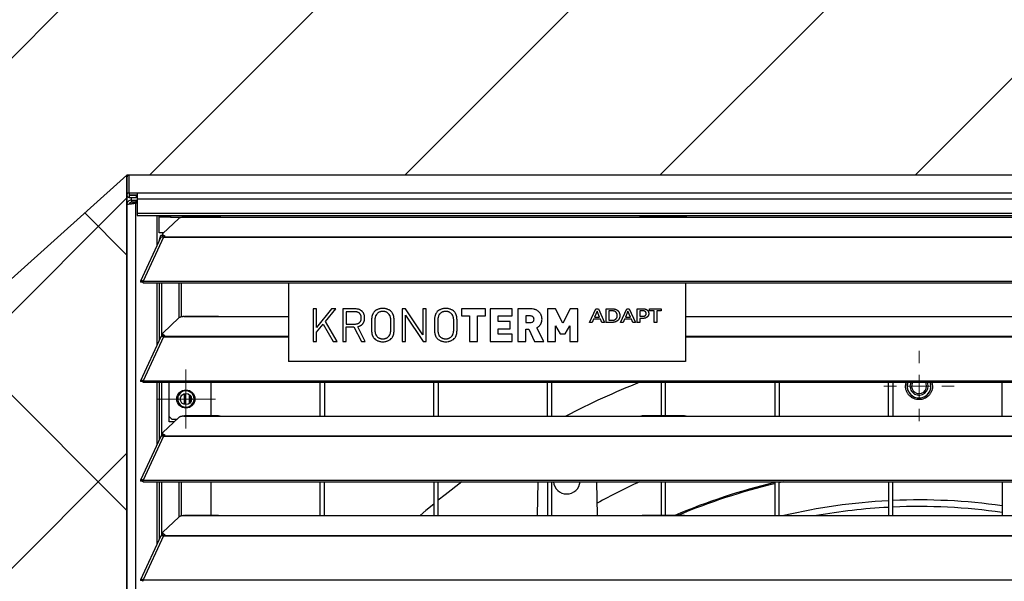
# Model space of a CAD drawing. Header units: millimetres. Extents: x 0 to 39025, y -31299 to 8400.
# Tile 19 of 206: x 6556 to 6990, y -24112 to -23865. Entities that reach past the tile are written whole.
import ezdxf

# ---------------------------------------------------------------- set-up
doc = ezdxf.new("R2010")
doc.units = ezdxf.units.MM
doc.layers.add('ODMIKI funkcionalni', color=253, linetype='Continuous')
doc.layers.add('ODMIKI varnostni', color=252, linetype='Continuous')

# ---------------------------------------------------------------- blocks, each defined once
blk = doc.blocks.new('SW_CENTERMARKSYMBOL_1')
at = {"color": 0, "linetype": 'Continuous', "lineweight": 18}
for p, q in [((0, 2.5), (0, 4.9585)), ((0, 0), (0, 2.5)), ((-2.5, 0), (-4.9585, 0)), ((0, 0), (-2.5, 0)), ((0, 0), (0, -2.5)), ((0, 0), (2.5, 0)), ((2.5, 0), (4.9585, 0)), ((0, -2.5), (0, -4.9585))]:
    blk.add_line(p, q, dxfattribs=at)
blk = doc.blocks.new('SW_CENTERMARKSYMBOL_9')
at = {"color": 0, "linetype": 'Continuous', "lineweight": 18}
for p, q in [((0, 5), (0, 6.5)), ((0, 0), (0, 2.5)), ((-5, 0), (-6.5, 0)), ((0, 0), (-2.5, 0)), ((0, 0), (0, -2.5)), ((0, 0), (2.5, 0)), ((5, 0), (6.5, 0)), ((0, -5), (0, -6.5))]:
    blk.add_line(p, q, dxfattribs=at)
blk = doc.blocks.new('SW_CENTERMARKSYMBOL_14')
at = {"color": 0, "linetype": 'Continuous', "lineweight": 18}
for p, q in [((0, 5), (0, 7.735)), ((0, 0), (0, 2.5)), ((-5, 0), (-7.735, 0)), ((0, 0), (-2.5, 0)), ((0, 0), (0, -2.5)), ((0, 0), (2.5, 0)), ((5, 0), (7.735, 0)), ((0, -5), (0, -7.735))]:
    blk.add_line(p, q, dxfattribs=at)
blk = doc.blocks.new('Adapt 2 S (spredaj)')
at = {"linetype": 'Continuous', "lineweight": 25}
for p, q in [((0, 897.22), (0, 889.5)), ((1148.95, 898.29), (1.05, 898.29)), ((1.05, 898.27), (1.05, 898.29)), ((1148.95, 898.29), (1.05, 898.29)), ((1.05, 898.29), (1.05, 898.29)), ((1.05, 890.55), (1.05, 898.27)), ((0, 889.5), (0, 885.35)), ((1.05, 890.55), (1.05, 890.55)), ((1.05, 890.55), (1148.95, 890.55)), ((1.05, 890.55), (4.5, 890.55)), ((1.05, 890.55), (1.05, 889.55)), ((1.05, 889.55), (4.5, 889.55)), ((1.05, 889.55), (1.05, 889.45)), ((1.05, 889.45), (1.05, 888.45)), ((1.05, 889.45), (4.15, 889.45)), ((1.05, 888.45), (4.15, 888.45)), ((2, 887.34), (2, 888.45)), ((4.5, 889.46), (4.15, 889.45)), ((4.15, 889.45), (4.15, 888.45)), ((4.5, 888.46), (4.15, 888.45)), ((4.5, 890.55), (4.5, 887.65)), ((0, 16.6), (0, 885.35)), ((2, 887.34), (3.9, 887.33)), ((2, 887.34), (2, 886.34)), ((3.9, 886.33), (2, 886.34)), ((2.01, 885.73), (2, 885.73)), ((2.95, 886.03), (4.5, 886.14)), ((3.9, 886.03), (2.95, 886.03)), ((3.9, 887.33), (4.5, 887.37)), ((3.9, 887.33), (3.9, 886.33)), ((3.9, 886.33), (4.5, 886.37)), ((3.9, 886.03), (4.5, 886.07)), ((3.9, 16.6), (3.9, 886.03)), ((4.5, 887.65), (4.5, 881.54)), ((1145.5, 887.65), (4.5, 887.65)), ((4.5, 881.54), (1145.5, 881.54)), ((4.5, 881.54), (4.5, 880.49)), ((4.5, 880.49), (1145.5, 880.49)), ((13.29, 867.36), (13.29, 880.49)), ((14.25, 879.85), (14.25, 880.49)), ((14.25, 872.85), (14.25, 879.85)), ((19.25, 879.85), (14.25, 879.85)), ((19.25, 880.49), (19.25, 879.85)), ((19.25, 879.85), (25, 879.85)), ((25, 879.85), (25.28, 879.9)), ((25, 879.85), (42, 879.85)), ((40.31, 879.93), (25.28, 879.93)), ((36.25, 879.93), (36.25, 880.49)), ((42, 879.85), (225, 879.85)), ((225, 879.85), (247, 879.85)), ((245.31, 879.93), (226.65, 879.93)), ((247, 879.85), (818, 879.85)), ((22.84, 879.23), (15.84, 872.58)), ((14.94, 870.95), (6.04, 851.66)), ((16.11, 870.96), (7.19, 851.64)), ((16.12, 872.85), (14.25, 872.85)), ((14.38, 869.85), (15, 871.85)), ((15, 871.85), (15.7, 871.85)), ((15.62, 871.14), (15.79, 871.31)), ((15.7, 872.3), (15.7, 871.54)), ((16.11, 870.97), (16.11, 870.96)), ((16.11, 870.96), (16.21, 870.96)), ((16.19, 870.96), (16.21, 870.99)), ((16.21, 871.18), (16.67, 871.61)), ((16.21, 871.18), (1133.33, 871.18)), ((16.21, 870.96), (16.21, 871.18)), ((16.21, 870.96), (1133.33, 870.96)), ((14.43, 869.85), (14.38, 869.85)), ((14.38, 869.74), (14.38, 869.85)), ((6.87, 851.27), (6.11, 851.27)), ((7.19, 851.64), (7.21, 851.63)), ((7.19, 850.99), (7.19, 851.64)), ((7.19, 850.99), (7.21, 850.98)), ((7.21, 851.63), (1142.79, 851.63)), ((7.21, 850.98), (7.21, 851.63)), ((7.21, 850.98), (1142.79, 850.98)), ((13.29, 823.61), (13.29, 850.98)), ((14.38, 825.99), (14.38, 850.98)), ((15.34, 827.39), (15.34, 850.98)), ((23.01, 835.6), (23.01, 850.98)), ((23.96, 835.95), (23.96, 850.98)), ((71.16, 850.98), (71.16, 816.3)), ((245.76, 850.98), (245.76, 816.3)), ((25, 836.1), (25.28, 836.15)), ((25, 836.1), (42, 836.1)), ((40.31, 836.18), (25.28, 836.18)), ((42, 836.1), (71.16, 836.1)), ((83.41, 839.49), (81.96, 839.49)), ((81.96, 839.49), (81.96, 825.21)), ((90.07, 839.49), (83.41, 831.29)), ((83.41, 831.29), (83.41, 839.49)), ((87.44, 833.98), (91.94, 839.49)), ((91.94, 839.49), (90.07, 839.49)), ((100.41, 839.49), (94.97, 839.49)), ((94.97, 839.49), (94.97, 825.21)), ((100.27, 838.21), (96.41, 838.21)), ((96.41, 838.21), (96.41, 832.8)), ((122.54, 839.49), (121.17, 839.49)), ((121.17, 839.49), (121.17, 825.21)), ((130.27, 828.08), (122.54, 839.49)), ((122.61, 825.21), (122.61, 836.66)), ((122.61, 836.66), (130.35, 825.21)), ((131.72, 839.49), (130.27, 839.49)), ((130.27, 839.49), (130.27, 828.08)), ((131.72, 825.21), (131.72, 839.49)), ((157.71, 839.49), (147.18, 839.49)), ((147.18, 839.49), (147.18, 836.36)), ((147.18, 836.36), (150.7, 836.36)), ((150.7, 836.36), (150.7, 825.21)), ((154.2, 825.21), (154.2, 836.36)), ((154.2, 836.36), (157.71, 836.36)), ((157.71, 836.36), (157.71, 839.49)), ((169.51, 839.49), (159.8, 839.49)), ((159.8, 839.49), (159.8, 825.21)), ((163.31, 833.92), (163.31, 836.36)), ((163.31, 836.36), (169.51, 836.36)), ((169.51, 836.36), (169.51, 839.49)), ((177.74, 839.49), (172.06, 839.49)), ((172.06, 839.49), (172.06, 825.21)), ((177.58, 836.36), (175.57, 836.36)), ((175.57, 836.36), (175.57, 833.47)), ((188.52, 839.49), (185.07, 839.49)), ((185.07, 839.49), (185.07, 825.21)), ((191.75, 833.19), (188.52, 839.49)), ((194.98, 839.49), (191.75, 833.19)), ((198.43, 839.49), (194.98, 839.49)), ((198.43, 825.21), (198.43, 839.49)), ((203.58, 833.55), (206.31, 839.55)), ((206.85, 838.41), (205.72, 835.82)), ((206.31, 839.55), (207.41, 839.55)), ((207.99, 835.82), (206.85, 838.41)), ((207.41, 839.55), (210.14, 833.55)), ((210.92, 839.55), (213.56, 839.55)), ((210.92, 833.55), (210.92, 839.55)), ((212.04, 838.63), (212.04, 834.46)), ((213.51, 838.63), (212.04, 838.63)), ((217.18, 833.55), (219.91, 839.55)), ((220.45, 838.41), (219.32, 835.82)), ((219.91, 839.55), (221.01, 839.55)), ((221.59, 835.82), (220.45, 838.41)), ((221.01, 839.55), (223.74, 833.55)), ((224.52, 833.55), (224.52, 839.55)), ((224.52, 839.55), (227.01, 839.55)), ((225.64, 838.63), (225.64, 836.22)), ((226.96, 838.63), (225.64, 838.63)), ((225.64, 836.22), (226.96, 836.22)), ((229.98, 839.55), (235.11, 839.55)), ((229.98, 838.63), (229.98, 839.55)), ((231.99, 838.63), (229.98, 838.63)), ((231.99, 833.55), (231.99, 838.63)), ((233.11, 838.63), (233.11, 833.55)), ((235.11, 838.63), (233.11, 838.63)), ((235.11, 839.55), (235.11, 838.63)), ((245.76, 836.1), (247, 836.1)), ((247, 836.1), (818, 836.1)), ((22.84, 835.48), (15.84, 828.83)), ((83.41, 829.2), (86.42, 832.81)), ((86.42, 832.81), (90.77, 825.21)), ((92.58, 825.21), (87.44, 833.98)), ((96.41, 832.8), (100.26, 832.8)), ((104.87, 825.21), (101.54, 831.66)), ((103.14, 835.5), (103.14, 835.5)), ((116.15, 832.35), (116.15, 832.35)), ((117.59, 832.35), (117.6, 832.35)), ((143.84, 832.35), (143.84, 832.35)), ((145.28, 832.35), (145.28, 832.35)), ((168.61, 833.92), (163.31, 833.92)), ((168.61, 830.78), (168.61, 833.92)), ((175.57, 833.47), (177.58, 833.46)), ((179.13, 834.91), (179.12, 834.91)), ((188.58, 825.21), (188.58, 832.05)), ((188.58, 832.05), (190.62, 828.52)), ((192.88, 828.52), (194.92, 832.05)), ((194.92, 832.05), (194.92, 825.21)), ((204.74, 833.55), (203.58, 833.55)), ((205.34, 834.91), (204.74, 833.55)), ((208.36, 834.91), (205.34, 834.91)), ((205.72, 835.82), (207.99, 835.82)), ((208.97, 833.55), (208.36, 834.91)), ((210.14, 833.55), (208.97, 833.55)), ((213.56, 833.55), (210.92, 833.55)), ((212.04, 834.46), (213.51, 834.46)), ((218.34, 833.55), (217.18, 833.55)), ((218.94, 834.91), (218.34, 833.55)), ((221.96, 834.91), (218.94, 834.91)), ((219.32, 835.82), (221.59, 835.82)), ((222.57, 833.55), (221.96, 834.91)), ((223.74, 833.55), (222.57, 833.55)), ((225.64, 833.55), (224.52, 833.55)), ((225.64, 835.31), (225.64, 833.55)), ((227.01, 835.31), (225.64, 835.31)), ((233.11, 833.55), (231.99, 833.55)), ((15.62, 827.39), (15.79, 827.56)), ((15.7, 828.55), (15.7, 827.79)), ((16.21, 827.43), (16.67, 827.86)), ((16.21, 827.21), (16.21, 827.43)), ((16.21, 827.43), (71.16, 827.43)), ((83.41, 825.21), (83.41, 829.2)), ((96.41, 825.21), (96.41, 831.53)), ((96.41, 831.53), (99.88, 831.53)), ((99.88, 831.53), (103.16, 825.21)), ((163.31, 828.34), (163.31, 830.78)), ((163.31, 830.78), (168.61, 830.78)), ((169.51, 828.34), (163.31, 828.34)), ((169.51, 825.21), (169.51, 828.34)), ((175.57, 825.21), (175.57, 830.53)), ((175.57, 830.53), (176.77, 830.53)), ((176.77, 830.53), (179.33, 825.21)), ((183.4, 825.21), (180.31, 831.18)), ((190.62, 828.52), (192.88, 828.52)), ((245.76, 827.43), (1133.33, 827.43)), ((14.94, 827.2), (6.04, 807.91)), ((16.11, 827.21), (7.19, 807.89)), ((16.11, 827.22), (16.11, 827.21)), ((16.11, 827.21), (16.21, 827.21)), ((16.19, 827.21), (16.21, 827.24)), ((16.21, 827.21), (71.16, 827.21)), ((81.96, 825.21), (83.41, 825.21)), ((90.77, 825.21), (92.58, 825.21)), ((94.97, 825.21), (96.41, 825.21)), ((103.16, 825.21), (104.87, 825.21)), ((121.17, 825.21), (122.61, 825.21)), ((130.35, 825.21), (131.72, 825.21)), ((150.7, 825.21), (154.2, 825.21)), ((159.8, 825.21), (169.51, 825.21)), ((172.06, 825.21), (175.57, 825.21)), ((179.33, 825.21), (183.4, 825.21)), ((185.07, 825.21), (188.58, 825.21)), ((194.92, 825.21), (198.43, 825.21)), ((245.76, 827.21), (1133.33, 827.21)), ((245.76, 816.3), (71.16, 816.3)), ((6.87, 807.52), (6.11, 807.52)), ((7.19, 807.24), (7.19, 807.89)), ((7.19, 807.89), (7.21, 807.88)), ((7.19, 807.24), (7.21, 807.23)), ((7.21, 807.23), (7.21, 807.88)), ((7.21, 807.88), (1142.79, 807.88)), ((7.21, 807.23), (1142.79, 807.23)), ((13.29, 779.86), (13.29, 807.23)), ((14.38, 782.24), (14.38, 807.23)), ((15.34, 783.64), (15.34, 807.23)), ((18.59, 789.85), (18.59, 807.23)), ((37, 807.23), (37, 792.43)), ((85, 792.35), (85, 807.23)), ((87, 807.23), (87, 792.35)), ((135, 792.35), (135, 807.23)), ((137, 807.23), (137, 792.35)), ((185, 792.35), (185, 807.23)), ((187, 792.35), (187, 807.23)), ((235, 807.23), (235, 792.43)), ((237, 792.43), (237, 807.23)), ((285, 807.23), (285, 792.35)), ((287, 807.23), (287, 792.35)), ((335, 792.35), (335, 807.23)), ((337, 807.23), (337, 792.35)), ((342.55, 805.55), (342.88, 807.23)), ((354.12, 807.23), (354.45, 805.55)), ((385, 792.35), (385, 807.23)), ((25.2, 802.19), (25.2, 797.51)), ((26, 797.39), (26, 802.31)), ((27.5, 797.93), (27.5, 801.77)), ((27.8, 801.48), (27.8, 798.22)), ((22.84, 791.73), (15.84, 785.08)), ((18.59, 792.23), (19.96, 790.85)), ((20.86, 789.85), (18.59, 789.85)), ((21.91, 790.85), (19.96, 790.85)), ((25, 792.35), (25.28, 792.4)), ((25, 792.35), (42, 792.35)), ((40.31, 792.43), (25.28, 792.43)), ((42, 792.35), (225, 792.35)), ((225, 792.35), (247, 792.35)), ((245.31, 792.43), (226.65, 792.43)), ((247, 792.35), (818, 792.35)), ((15.7, 784.8), (15.7, 784.04)), ((16.21, 783.68), (16.67, 784.11)), ((14.94, 783.45), (6.04, 764.16)), ((16.11, 783.46), (7.19, 764.14)), ((15.62, 783.64), (15.79, 783.81)), ((16.11, 783.47), (16.11, 783.46)), ((16.11, 783.46), (16.21, 783.46)), ((16.19, 783.46), (16.21, 783.49)), ((16.21, 783.46), (16.21, 783.68)), ((16.21, 783.68), (1133.33, 783.68)), ((16.21, 783.46), (1133.33, 783.46)), ((6.87, 763.77), (6.11, 763.77)), ((7.19, 764.14), (7.21, 764.13)), ((7.19, 763.49), (7.19, 764.14)), ((7.19, 763.49), (7.21, 763.48)), ((7.21, 764.13), (1142.79, 764.13)), ((7.21, 763.48), (7.21, 764.13)), ((7.21, 763.48), (1142.79, 763.48)), ((13.29, 736.11), (13.29, 763.48)), ((14.38, 738.49), (14.38, 763.48)), ((15.34, 739.89), (15.34, 763.48)), ((23.01, 748.1), (23.01, 763.48)), ((23.96, 748.45), (23.96, 763.48)), ((37, 763.48), (37, 748.68)), ((85, 748.6), (85, 763.48)), ((87, 748.6), (87, 763.48)), ((135, 763.48), (135, 748.6)), ((137, 748.6), (137, 763.48)), ((180.75, 763.48), (180.49, 748.6)), ((185, 763.48), (185, 748.6)), ((187, 748.6), (187, 763.48)), ((207.01, 748.6), (206.75, 763.48)), ((235, 763.48), (235, 748.68)), ((237, 748.68), (237, 763.48)), ((285, 763.48), (285, 748.6)), ((287, 748.6), (287, 763.48)), ((288.82, 763.48), (287, 763.07)), ((335, 763.48), (335, 748.6)), ((337, 748.6), (337, 763.48)), ((385, 763.48), (385, 748.6)), ((22.84, 747.98), (15.84, 741.33)), ((25, 748.6), (25.28, 748.65)), ((25, 748.6), (42, 748.6)), ((40.31, 748.68), (25.28, 748.68)), ((42, 748.6), (225, 748.6)), ((225, 748.6), (247, 748.6)), ((245.31, 748.68), (226.65, 748.68)), ((247, 748.6), (818, 748.6)), ((15.7, 741.05), (15.7, 740.29)), ((14.94, 739.7), (6.04, 720.41)), ((16.11, 739.71), (7.19, 720.39)), ((15.62, 739.89), (15.79, 740.06)), ((16.11, 739.72), (16.11, 739.71)), ((16.11, 739.71), (16.21, 739.71)), ((16.19, 739.71), (16.21, 739.74)), ((16.21, 739.93), (16.67, 740.36)), ((16.21, 739.93), (1133.33, 739.93)), ((16.21, 739.71), (16.21, 739.93)), ((16.21, 739.71), (1133.33, 739.71)), ((6.87, 720.02), (6.11, 720.02)), ((7.19, 719.74), (7.19, 720.39)), ((7.19, 720.39), (7.21, 720.38)), ((7.19, 719.74), (7.21, 719.73)), ((7.21, 719.73), (7.21, 720.38)), ((7.21, 720.38), (1142.79, 720.38))]:
    blk.add_line(p, q, dxfattribs=at)
at = {"linetype": 'Continuous', "lineweight": 25, "flags": 128}
for points in [[(15.84, 872.58), (15.74, 872.45), (15.7, 872.32), (15.72, 872.19), (15.79, 872.06), (15.93, 871.94), (16.13, 871.82), (16.37, 871.71), (16.67, 871.61)], [(15.84, 828.83), (15.74, 828.7), (15.7, 828.57), (15.72, 828.44), (15.79, 828.31), (15.93, 828.19), (16.13, 828.07), (16.37, 827.96), (16.67, 827.86)], [(343.25, 805.55), (343.43, 806.91), (343.53, 807.23)], [(351.82, 805.55), (351.64, 806.63), (351.37, 807.23)], [(352.5, 805.55), (352.32, 806.73), (352.13, 807.23)], [(353.73, 805.55), (353.56, 806.9), (353.46, 807.23)], [(15.84, 785.08), (15.74, 784.95), (15.7, 784.82), (15.72, 784.69), (15.79, 784.56), (15.93, 784.44), (16.13, 784.32), (16.37, 784.21), (16.67, 784.11)], [(147.41, 763.48), (139.99, 757.75), (137, 755.34)], [(135, 753.7), (131.59, 750.85), (128.98, 748.6)], [(15.84, 741.33), (15.74, 741.2), (15.7, 741.07), (15.72, 740.94), (15.79, 740.81), (15.93, 740.69), (16.13, 740.57), (16.37, 740.46), (16.67, 740.36)]]:
    blk.add_lwpolyline(points, dxfattribs=at)
at = {"linetype": 'Continuous', "lineweight": 25}
for radius in [4, 2.46]:
    blk.add_circle((25.96, 799.85), radius, dxfattribs=at)
for centre, radius, start, end in [((1.05, 897.22), 1.05, 89.9932, 179.9932), ((1.05, 889.5), 1.05, 89.989, 270.011), ((1.05, 889.5), 0.05, 89.989, 270.011), ((16.41, 871.73), 0.743, 194.938, 255.8416), ((16.41, 827.98), 0.743, 194.938, 255.8416), ((348.5, 495.55), 335, 111.5029, 117.6289), ((348.5, 805.55), 5.25, 180, 18.705), ((348.5, 805.55), 5.24, 161.2394, 0), ((348.5, 805.55), 4, 155.1077, 0), ((348.5, 805.55), 3.32, 149.563, 0), ((25.96, 799.85), 3.6, 30, 210), ((25.96, 799.85), 3.6, 210, 30), ((16.41, 784.23), 0.743, 194.938, 255.8416), ((193.5, 764.02), 5.9, 185.1992, 270), ((193.5, 764.02), 5.9, 270, 354.8008), ((348.5, 495.55), 294.78, 114.6415, 118.7056), ((348.5, 495.55), 275, 103.3506, 113.0056), ((348.5, 495.55), 274.5, 103.3754, 112.7586), ((348.5, 495.55), 259.95, 92.9769, 103.2269), ((348.5, 495.55), 259.95, 81.9282, 92.5356), ((348.5, 495.55), 257.05, 93.0105, 100.1188), ((348.5, 495.55), 257.05, 81.8366, 92.5642), ((16.41, 740.48), 0.743, 194.938, 255.8416)]:
    blk.add_arc(centre, radius, start, end, dxfattribs=at)
for points, knots in [([(2, 887.34), (1.74, 887.34), (1.48, 887.29), (0.99, 887.09), (0.77, 886.94), (0.4, 886.57), (0.25, 886.35), (0.05, 885.87), (0, 885.61), (0, 885.35)], [0, 0, 0, 0, 0.25, 0.25, 0.5, 0.5, 0.75, 0.75, 1, 1, 1, 1]), ([(0, 885.35), (0, 885.37), (0.04, 885.4), (0.21, 885.46), (0.33, 885.49), (0.63, 885.55), (0.82, 885.57), (1.23, 885.63), (1.45, 885.66), (1.92, 885.72), (2.16, 885.75), (2.62, 885.8), (2.84, 885.83), (3.25, 885.89), (3.42, 885.92), (3.72, 885.97), (3.83, 886), (3.9, 886.03)], [0, 0, 0, 0, 0.125, 0.125, 0.25, 0.25, 0.375, 0.375, 0.5, 0.5, 0.625, 0.625, 0.75, 0.75, 0.875, 0.875, 1, 1, 1, 1]), ([(2, 886.34), (1.87, 886.32), (1.61, 886.3), (1.28, 886.06), (1.09, 885.82), (1.06, 885.65), (1.05, 885.61)], [0, 0, 0, 0, 0.301721, 0.603442, 0.905162, 1, 1, 1, 1]), ([(2.01, 885.73), (2.07, 885.74), (2.25, 885.79), (2.53, 885.86), (2.81, 885.95), (2.9, 886), (2.95, 886.03)], [0, 0, 0, 0, 0.150902, 0.433934, 0.716967, 1, 1, 1, 1]), ([(25, 879.85), (24.95, 879.85), (24.85, 879.84), (24.7, 879.82), (24.56, 879.81), (24.42, 879.79), (24.21, 879.76), (23.95, 879.71), (23.65, 879.63), (23.39, 879.55), (23.18, 879.46), (23.03, 879.38), (22.92, 879.31), (22.87, 879.26), (22.84, 879.23)], [0, 0, 0, 0, 0.05012, 0.100056, 0.149941, 0.199906, 0.250083, 0.374963, 0.500023, 0.624903, 0.749964, 0.833371, 0.916513, 1, 1, 1, 1]), ([(40.31, 879.91), (40.48, 879.91), (41, 879.91), (41.6, 879.87), (42, 879.85)], [0, 0, 0, 0, 0.333156, 1, 1, 1, 1]), ([(225, 879.85), (225.39, 879.87), (225.98, 879.91), (226.48, 879.91), (226.65, 879.91)], [0, 0, 0, 0, 0.6505142, 1, 1, 1, 1]), ([(245.31, 879.91), (245.48, 879.91), (246, 879.91), (246.6, 879.87), (247, 879.85)], [0, 0, 0, 0, 0.3331558, 1, 1, 1, 1]), ([(14.96, 870.94), (15.01, 871.01), (15.1, 871.17), (15.54, 871.22), (15.92, 871.05), (16.11, 870.97)], [0, 0, 0, 0, 0.280914, 0.640457, 1, 1, 1, 1]), ([(7.19, 851.64), (7, 851.75), (6.81, 851.82), (6.47, 851.88), (6.33, 851.87), (6.11, 851.77), (6.04, 851.69), (6, 851.5), (6.03, 851.38), (6.11, 851.27)], [0, 0, 0, 0, 0.25, 0.25, 0.5, 0.5, 0.75, 0.75, 1, 1, 1, 1]), ([(7.19, 850.99), (7.11, 851.08), (7.04, 851.16), (6.91, 851.26), (6.85, 851.3), (6.78, 851.33), (6.76, 851.33), (6.78, 851.31), (6.81, 851.29), (6.87, 851.27)], [0, 0, 0, 0, 0.25, 0.25, 0.5, 0.5, 0.75, 0.75, 1, 1, 1, 1]), ([(25, 836.1), (24.95, 836.1), (24.85, 836.09), (24.7, 836.07), (24.56, 836.06), (24.42, 836.04), (24.21, 836.01), (23.95, 835.96), (23.65, 835.88), (23.39, 835.8), (23.18, 835.71), (23.03, 835.63), (22.92, 835.56), (22.87, 835.51), (22.84, 835.48)], [0, 0, 0, 0, 0.0501196, 0.100056, 0.1499408, 0.199906, 0.2500831, 0.3749632, 0.5000234, 0.6249035, 0.7499637, 0.8333712, 0.9165126, 1, 1, 1, 1]), ([(40.31, 836.16), (40.48, 836.16), (41, 836.16), (41.6, 836.12), (42, 836.1)], [0, 0, 0, 0, 0.333156, 1, 1, 1, 1]), ([(103.14, 835.5), (103.14, 835.71), (103.12, 836.02), (103.02, 836.41), (102.93, 836.68), (102.82, 836.93), (102.68, 837.15), (102.52, 837.36), (102.34, 837.54), (102.13, 837.7), (101.91, 837.83), (101.67, 837.95), (101.42, 838.05), (101.15, 838.12), (100.77, 838.19), (100.47, 838.21), (100.27, 838.21)], [0, 0, 0, 0, 0.142516, 0.207701, 0.269955, 0.329927, 0.388345, 0.445992, 0.503695, 0.561342, 0.619208, 0.677997, 0.738252, 0.799989, 0.863875, 1, 1, 1, 1]), ([(104.59, 835.52), (104.58, 835.82), (104.55, 836.27), (104.42, 836.83), (104.3, 837.21), (104.13, 837.57), (103.94, 837.9), (103.71, 838.2), (103.44, 838.47), (103.15, 838.7), (102.83, 838.92), (102.49, 839.09), (102.12, 839.24), (101.72, 839.35), (101.15, 839.46), (100.71, 839.49), (100.41, 839.49)], [0, 0, 0, 0, 0.1394, 0.203688, 0.265415, 0.324698, 0.38311, 0.440203, 0.498057, 0.555902, 0.613986, 0.672846, 0.733533, 0.796013, 0.860803, 1, 1, 1, 1]), ([(108.88, 838.28), (108.73, 838.11), (108.52, 837.86), (108.28, 837.49), (108.14, 837.21), (108.01, 836.91), (107.9, 836.61), (107.82, 836.29), (107.76, 835.96), (107.71, 835.6), (107.68, 835.23), (107.64, 834.82), (107.62, 834.38), (107.6, 833.92), (107.59, 833.24), (107.6, 832.71), (107.6, 832.35)], [0, 0, 0, 0, 0.105881, 0.157882, 0.209397, 0.260769, 0.312681, 0.365158, 0.418753, 0.475204, 0.536126, 0.601609, 0.671654, 0.746781, 0.826531, 1, 1, 1, 1]), ([(112.6, 839.68), (112.24, 839.67), (111.71, 839.63), (111.03, 839.48), (110.55, 839.33), (110.1, 839.13), (109.52, 838.81), (109.12, 838.5), (108.88, 838.28)], [0, 0, 0, 0, 0.2634, 0.388907, 0.511709, 0.633615, 0.75417, 1, 1, 1, 1]), ([(110.07, 837.35), (109.85, 837.14), (109.57, 836.74), (109.32, 836.14), (109.22, 835.72), (109.17, 835.35), (109.13, 835.03), (109.1, 834.67), (109.08, 834.28), (109.06, 833.85), (109.04, 833.2), (109.04, 832.7), (109.05, 832.35)], [0, 0, 0, 0, 0.177769, 0.270635, 0.369892, 0.424795, 0.486136, 0.554523, 0.629415, 0.711443, 0.80063, 1, 1, 1, 1]), ([(112.6, 838.4), (112.36, 838.4), (112, 838.36), (111.54, 838.25), (111.21, 838.13), (110.9, 837.98), (110.5, 837.74), (110.23, 837.51), (110.07, 837.35)], [0, 0, 0, 0, 0.254848, 0.380737, 0.506974, 0.631844, 0.753843, 1, 1, 1, 1]), ([(116.32, 838.28), (116.08, 838.5), (115.68, 838.81), (115.1, 839.13), (114.64, 839.33), (114.16, 839.48), (113.48, 839.63), (112.96, 839.67), (112.6, 839.68)], [0, 0, 0, 0, 0.245998, 0.366635, 0.48797, 0.611535, 0.737128, 1, 1, 1, 1]), ([(115.12, 837.35), (114.96, 837.51), (114.7, 837.74), (114.3, 837.98), (113.99, 838.13), (113.65, 838.25), (113.19, 838.37), (112.84, 838.4), (112.6, 838.4)], [0, 0, 0, 0, 0.245565, 0.368566, 0.493553, 0.619908, 0.744913, 1, 1, 1, 1]), ([(116.15, 832.35), (116.16, 832.7), (116.15, 833.2), (116.14, 833.85), (116.12, 834.28), (116.1, 834.67), (116.07, 835.03), (116.03, 835.35), (115.97, 835.72), (115.87, 836.14), (115.63, 836.75), (115.35, 837.13), (115.12, 837.35)], [0, 0, 0, 0, 0.199355, 0.288535, 0.370556, 0.445442, 0.513824, 0.575159, 0.630058, 0.729307, 0.821956, 1, 1, 1, 1]), ([(117.6, 832.35), (117.6, 832.71), (117.6, 833.24), (117.59, 833.92), (117.57, 834.38), (117.55, 834.82), (117.52, 835.23), (117.48, 835.6), (117.44, 835.96), (117.38, 836.29), (117.3, 836.61), (117.19, 836.91), (117.06, 837.21), (116.91, 837.49), (116.68, 837.86), (116.47, 838.11), (116.32, 838.28)], [0, 0, 0, 0, 0.173418, 0.253173, 0.328304, 0.398353, 0.463841, 0.524766, 0.581221, 0.634819, 0.687299, 0.739215, 0.79059, 0.842108, 0.894112, 1, 1, 1, 1]), ([(136.56, 838.28), (136.41, 838.11), (136.21, 837.86), (135.97, 837.49), (135.82, 837.21), (135.7, 836.91), (135.59, 836.61), (135.51, 836.29), (135.45, 835.96), (135.4, 835.6), (135.36, 835.23), (135.33, 834.82), (135.31, 834.38), (135.29, 833.92), (135.28, 833.24), (135.29, 832.71), (135.29, 832.35)], [0, 0, 0, 0, 0.105881, 0.157882, 0.209397, 0.260769, 0.312681, 0.365158, 0.418753, 0.475204, 0.536126, 0.601609, 0.671654, 0.746781, 0.826531, 1, 1, 1, 1]), ([(140.29, 839.68), (139.93, 839.67), (139.4, 839.63), (138.72, 839.48), (138.24, 839.33), (137.79, 839.13), (137.2, 838.81), (136.81, 838.5), (136.56, 838.28)], [0, 0, 0, 0, 0.2634, 0.388907, 0.511709, 0.633615, 0.75417, 1, 1, 1, 1]), ([(137.76, 837.35), (137.53, 837.14), (137.26, 836.74), (137.01, 836.14), (136.91, 835.72), (136.85, 835.35), (136.82, 835.03), (136.79, 834.67), (136.76, 834.28), (136.75, 833.85), (136.73, 833.2), (136.73, 832.7), (136.73, 832.35)], [0, 0, 0, 0, 0.177769, 0.270635, 0.369892, 0.424795, 0.486136, 0.554523, 0.629415, 0.711443, 0.80063, 1, 1, 1, 1]), ([(140.29, 838.4), (140.05, 838.4), (139.69, 838.36), (139.23, 838.25), (138.9, 838.13), (138.58, 837.98), (138.19, 837.74), (137.92, 837.51), (137.76, 837.35)], [0, 0, 0, 0, 0.254848, 0.380737, 0.506974, 0.631844, 0.753843, 1, 1, 1, 1]), ([(144.01, 838.28), (143.76, 838.5), (143.37, 838.81), (142.79, 839.13), (142.33, 839.33), (141.85, 839.48), (141.17, 839.63), (140.64, 839.67), (140.29, 839.68)], [0, 0, 0, 0, 0.245998, 0.366635, 0.48797, 0.611535, 0.737128, 1, 1, 1, 1]), ([(142.81, 837.35), (142.65, 837.51), (142.39, 837.74), (141.99, 837.98), (141.67, 838.13), (141.34, 838.25), (140.88, 838.37), (140.53, 838.4), (140.29, 838.4)], [0, 0, 0, 0, 0.245565, 0.368566, 0.493553, 0.619908, 0.744913, 1, 1, 1, 1]), ([(143.84, 832.35), (143.84, 832.7), (143.84, 833.2), (143.82, 833.85), (143.81, 834.28), (143.79, 834.67), (143.75, 835.03), (143.72, 835.35), (143.66, 835.72), (143.56, 836.14), (143.32, 836.75), (143.03, 837.13), (142.81, 837.35)], [0, 0, 0, 0, 0.199355, 0.288535, 0.370556, 0.445442, 0.513824, 0.575159, 0.630058, 0.729307, 0.821956, 1, 1, 1, 1]), ([(145.28, 832.35), (145.28, 832.71), (145.29, 833.24), (145.28, 833.92), (145.26, 834.38), (145.24, 834.82), (145.21, 835.23), (145.17, 835.6), (145.12, 835.96), (145.06, 836.29), (144.98, 836.61), (144.88, 836.91), (144.75, 837.21), (144.6, 837.49), (144.36, 837.86), (144.16, 838.11), (144.01, 838.28)], [0, 0, 0, 0, 0.173418, 0.253173, 0.328304, 0.398353, 0.463841, 0.524766, 0.581221, 0.634819, 0.687299, 0.739215, 0.79059, 0.842108, 0.894112, 1, 1, 1, 1]), ([(179.12, 834.91), (179.12, 835.09), (179.08, 835.37), (178.9, 835.7), (178.72, 835.92), (178.5, 836.11), (178.13, 836.3), (177.8, 836.35), (177.58, 836.36)], [0, 0, 0, 0, 0.234124, 0.34982, 0.469073, 0.592384, 0.71743, 1, 1, 1, 1]), ([(182.63, 834.91), (182.63, 835.21), (182.59, 835.65), (182.46, 836.21), (182.32, 836.62), (182.15, 837.01), (181.93, 837.38), (181.68, 837.74), (181.39, 838.08), (181.06, 838.4), (180.69, 838.68), (180.29, 838.92), (179.85, 839.11), (179.37, 839.27), (178.67, 839.43), (178.12, 839.48), (177.74, 839.49)], [0, 0, 0, 0, 0.118354, 0.175565, 0.232387, 0.289403, 0.34666, 0.40532, 0.465218, 0.526019, 0.587128, 0.649095, 0.712874, 0.77937, 0.848888, 1, 1, 1, 1]), ([(215.73, 836.55), (215.73, 836.6), (215.73, 836.7), (215.72, 836.85), (215.7, 836.99), (215.67, 837.13), (215.63, 837.27), (215.58, 837.4), (215.53, 837.53), (215.46, 837.65), (215.39, 837.76), (215.31, 837.87), (215.22, 837.97), (215.13, 838.07), (215.03, 838.15), (214.92, 838.24), (214.81, 838.31), (214.68, 838.38), (214.55, 838.44), (214.42, 838.49), (214.28, 838.54), (214.14, 838.57), (213.99, 838.6), (213.83, 838.62), (213.67, 838.63), (213.57, 838.63), (213.51, 838.63)], [0, 0, 0, 0, 0.0447252, 0.0885295, 0.1311472, 0.1727101, 0.2135546, 0.2538044, 0.2935187, 0.333356, 0.3726976, 0.4119585, 0.4506379, 0.4891976, 0.5281137, 0.5675911, 0.6073204, 0.6479947, 0.6893025, 0.7310873, 0.7735062, 0.8166187, 0.8606096, 0.9060587, 0.9523675, 1, 1, 1, 1]), ([(213.51, 834.46), (213.57, 834.46), (213.67, 834.46), (213.83, 834.47), (213.99, 834.49), (214.14, 834.52), (214.28, 834.56), (214.42, 834.6), (214.55, 834.65), (214.68, 834.71), (214.81, 834.78), (214.92, 834.86), (215.03, 834.94), (215.13, 835.02), (215.22, 835.12), (215.31, 835.22), (215.39, 835.33), (215.46, 835.45), (215.53, 835.57), (215.58, 835.69), (215.63, 835.82), (215.67, 835.96), (215.7, 836.1), (215.72, 836.24), (215.73, 836.39), (215.73, 836.49), (215.73, 836.55)], [0, 0, 0, 0, 0.047629, 0.093934, 0.139379, 0.183367, 0.226476, 0.26878, 0.310562, 0.351866, 0.392537, 0.432461, 0.471935, 0.510848, 0.549405, 0.588081, 0.627339, 0.666677, 0.706511, 0.746222, 0.786469, 0.82766, 0.868863, 0.911478, 0.955278, 1, 1, 1, 1]), ([(213.56, 839.55), (213.64, 839.54), (213.8, 839.54), (214.03, 839.52), (214.26, 839.5), (214.48, 839.45), (214.69, 839.4), (214.89, 839.34), (215.09, 839.26), (215.28, 839.17), (215.47, 839.08), (215.64, 838.97), (215.8, 838.85), (215.95, 838.72), (216.09, 838.59), (216.22, 838.44), (216.34, 838.28), (216.45, 838.12), (216.55, 837.95), (216.63, 837.77), (216.7, 837.58), (216.76, 837.38), (216.81, 837.18), (216.84, 836.98), (216.86, 836.76), (216.86, 836.62), (216.86, 836.55)], [0, 0, 0, 0, 0.047625, 0.09387, 0.139102, 0.183491, 0.226898, 0.269708, 0.311924, 0.353863, 0.395123, 0.435653, 0.475439, 0.514886, 0.554021, 0.59304, 0.632175, 0.671581, 0.711311, 0.750899, 0.790664, 0.831037, 0.871915, 0.913551, 0.956112, 1, 1, 1, 1]), ([(216.86, 836.55), (216.86, 836.47), (216.86, 836.33), (216.84, 836.11), (216.81, 835.91), (216.76, 835.71), (216.7, 835.51), (216.63, 835.33), (216.55, 835.15), (216.45, 834.97), (216.34, 834.81), (216.22, 834.65), (216.09, 834.5), (215.95, 834.37), (215.8, 834.24), (215.64, 834.12), (215.46, 834.01), (215.28, 833.92), (215.09, 833.83), (214.89, 833.75), (214.69, 833.69), (214.48, 833.64), (214.26, 833.6), (214.03, 833.57), (213.8, 833.55), (213.64, 833.55), (213.56, 833.55)], [0, 0, 0, 0, 0.043886, 0.086445, 0.128079, 0.168956, 0.209327, 0.24909, 0.288676, 0.328404, 0.367809, 0.406942, 0.445959, 0.485092, 0.524538, 0.564322, 0.604851, 0.646227, 0.688164, 0.730289, 0.773172, 0.816517, 0.860904, 0.906134, 0.952377, 1, 1, 1, 1]), ([(228.45, 837.43), (228.45, 837.47), (228.45, 837.57), (228.43, 837.7), (228.4, 837.82), (228.36, 837.94), (228.3, 838.05), (228.24, 838.15), (228.16, 838.24), (228.07, 838.32), (227.97, 838.4), (227.86, 838.46), (227.73, 838.51), (227.6, 838.56), (227.45, 838.59), (227.3, 838.62), (227.13, 838.63), (227.02, 838.63), (226.96, 838.63)], [0, 0, 0, 0, 0.06467, 0.126367, 0.184609, 0.241028, 0.296002, 0.350868, 0.405192, 0.460615, 0.517448, 0.576312, 0.637498, 0.702044, 0.770139, 0.841861, 0.918781, 1, 1, 1, 1]), ([(226.96, 836.22), (227.02, 836.22), (227.13, 836.22), (227.3, 836.24), (227.45, 836.26), (227.6, 836.29), (227.73, 836.34), (227.86, 836.39), (227.97, 836.45), (228.07, 836.53), (228.16, 836.61), (228.24, 836.7), (228.31, 836.8), (228.36, 836.91), (228.4, 837.03), (228.43, 837.15), (228.45, 837.29), (228.45, 837.38), (228.45, 837.43)], [0, 0, 0, 0, 0.081227, 0.158154, 0.229885, 0.298118, 0.36249, 0.423683, 0.482553, 0.539391, 0.59482, 0.649584, 0.70398, 0.758958, 0.815384, 0.874187, 0.935324, 1, 1, 1, 1]), ([(227.01, 839.55), (227.07, 839.55), (227.2, 839.54), (227.39, 839.53), (227.57, 839.51), (227.74, 839.48), (227.91, 839.45), (228.07, 839.4), (228.23, 839.35), (228.38, 839.29), (228.52, 839.22), (228.65, 839.15), (228.78, 839.07), (228.89, 838.98), (229, 838.88), (229.1, 838.78), (229.19, 838.67), (229.27, 838.56), (229.35, 838.44), (229.41, 838.31), (229.46, 838.17), (229.51, 838.04), (229.54, 837.89), (229.56, 837.74), (229.58, 837.59), (229.58, 837.48), (229.58, 837.43)], [0, 0, 0, 0, 0.05146, 0.10103, 0.149453, 0.196166, 0.242, 0.286368, 0.329825, 0.372417, 0.413989, 0.454548, 0.494138, 0.532775, 0.571092, 0.608649, 0.646134, 0.683988, 0.721503, 0.759357, 0.797635, 0.836268, 0.875479, 0.915807, 0.95716, 1, 1, 1, 1]), ([(229.58, 837.43), (229.58, 837.37), (229.58, 837.27), (229.56, 837.11), (229.54, 836.96), (229.51, 836.82), (229.46, 836.68), (229.41, 836.55), (229.35, 836.42), (229.27, 836.3), (229.19, 836.18), (229.1, 836.07), (229, 835.97), (228.89, 835.87), (228.78, 835.78), (228.65, 835.7), (228.52, 835.63), (228.38, 835.56), (228.23, 835.5), (228.07, 835.45), (227.91, 835.4), (227.74, 835.37), (227.57, 835.34), (227.39, 835.32), (227.2, 835.31), (227.07, 835.31), (227.01, 835.31)], [0, 0, 0, 0, 0.042185, 0.083545, 0.123553, 0.162771, 0.201411, 0.239389, 0.277547, 0.315354, 0.353215, 0.390963, 0.428766, 0.466869, 0.505714, 0.545311, 0.586039, 0.627619, 0.670219, 0.713579, 0.757955, 0.803797, 0.85052, 0.898952, 0.948531, 1, 1, 1, 1]), ([(245.76, 836.16), (245.79, 836.16), (246.16, 836.15), (246.59, 836.13), (247, 836.1)], [0, 0, 0, 0, 0.065722, 1, 1, 1, 1]), ([(100.26, 832.8), (100.47, 832.8), (100.77, 832.82), (101.15, 832.89), (101.42, 832.96), (101.67, 833.06), (101.91, 833.18), (102.13, 833.31), (102.34, 833.47), (102.52, 833.65), (102.68, 833.85), (102.82, 834.07), (102.93, 834.32), (103.02, 834.58), (103.12, 834.98), (103.14, 835.29), (103.14, 835.5)], [0, 0, 0, 0, 0.136712, 0.200745, 0.262624, 0.323017, 0.381651, 0.43965, 0.497032, 0.554417, 0.611688, 0.669687, 0.729797, 0.792194, 0.85753, 1, 1, 1, 1]), ([(101.54, 831.66), (101.77, 831.7), (102.1, 831.79), (102.51, 831.96), (102.8, 832.11), (103.06, 832.28), (103.32, 832.47), (103.55, 832.68), (103.76, 832.91), (103.95, 833.17), (104.12, 833.44), (104.26, 833.74), (104.38, 834.06), (104.47, 834.4), (104.56, 834.88), (104.58, 835.26), (104.59, 835.52)], [0, 0, 0, 0, 0.127856, 0.18905, 0.248633, 0.307288, 0.365428, 0.423838, 0.482647, 0.541973, 0.601262, 0.66206, 0.724868, 0.789105, 0.856062, 1, 1, 1, 1]), ([(107.6, 832.35), (107.6, 831.99), (107.59, 831.46), (107.6, 830.78), (107.62, 830.32), (107.64, 829.88), (107.68, 829.47), (107.71, 829.1), (107.76, 828.74), (107.82, 828.41), (107.9, 828.09), (108.01, 827.79), (108.14, 827.49), (108.28, 827.2), (108.52, 826.84), (108.73, 826.58), (108.88, 826.42)], [0, 0, 0, 0, 0.173395, 0.253111, 0.328206, 0.39822, 0.463676, 0.524571, 0.580999, 0.63457, 0.687025, 0.738915, 0.790692, 0.842186, 0.894164, 1, 1, 1, 1]), ([(109.05, 832.35), (109.04, 832), (109.04, 831.5), (109.06, 830.85), (109.08, 830.42), (109.1, 830.02), (109.13, 829.67), (109.17, 829.35), (109.22, 828.98), (109.32, 828.56), (109.57, 827.96), (109.85, 827.56), (110.07, 827.35)], [0, 0, 0, 0, 0.199275, 0.288419, 0.370407, 0.445816, 0.514171, 0.575482, 0.629812, 0.729021, 0.821843, 1, 1, 1, 1]), ([(115.12, 827.35), (115.35, 827.56), (115.63, 827.95), (115.87, 828.56), (115.97, 828.98), (116.03, 829.35), (116.07, 829.67), (116.1, 830.02), (116.12, 830.42), (116.14, 830.85), (116.15, 831.5), (116.16, 832), (116.15, 832.35)], [0, 0, 0, 0, 0.178418, 0.271016, 0.370212, 0.424533, 0.485835, 0.55418, 0.629577, 0.711553, 0.800685, 1, 1, 1, 1]), ([(116.32, 826.42), (116.47, 826.58), (116.68, 826.84), (116.91, 827.2), (117.06, 827.49), (117.19, 827.79), (117.3, 828.09), (117.38, 828.41), (117.44, 828.74), (117.48, 829.1), (117.52, 829.47), (117.55, 829.88), (117.57, 830.32), (117.59, 830.78), (117.6, 831.46), (117.6, 831.99), (117.59, 832.35)], [0, 0, 0, 0, 0.105836, 0.157814, 0.209308, 0.261085, 0.312975, 0.36543, 0.419001, 0.475429, 0.536324, 0.60178, 0.671794, 0.746889, 0.826605, 1, 1, 1, 1]), ([(135.29, 832.35), (135.29, 831.99), (135.28, 831.46), (135.29, 830.78), (135.31, 830.32), (135.33, 829.88), (135.36, 829.47), (135.4, 829.1), (135.45, 828.74), (135.51, 828.41), (135.59, 828.09), (135.7, 827.79), (135.82, 827.49), (135.97, 827.2), (136.21, 826.84), (136.41, 826.58), (136.56, 826.42)], [0, 0, 0, 0, 0.173395, 0.253111, 0.328206, 0.39822, 0.463676, 0.524571, 0.580999, 0.63457, 0.687025, 0.738915, 0.790692, 0.842186, 0.894164, 1, 1, 1, 1]), ([(136.73, 832.35), (136.73, 832), (136.73, 831.5), (136.75, 830.85), (136.76, 830.42), (136.79, 830.02), (136.82, 829.67), (136.85, 829.35), (136.91, 828.98), (137.01, 828.56), (137.26, 827.96), (137.53, 827.56), (137.76, 827.35)], [0, 0, 0, 0, 0.199275, 0.288419, 0.370407, 0.445816, 0.514171, 0.575482, 0.629812, 0.729021, 0.821843, 1, 1, 1, 1]), ([(142.81, 827.35), (143.04, 827.56), (143.32, 827.95), (143.56, 828.56), (143.66, 828.98), (143.72, 829.35), (143.75, 829.67), (143.79, 830.02), (143.81, 830.42), (143.82, 830.85), (143.84, 831.5), (143.84, 832), (143.84, 832.35)], [0, 0, 0, 0, 0.178418, 0.271016, 0.370212, 0.424533, 0.485835, 0.55418, 0.629577, 0.711553, 0.800685, 1, 1, 1, 1]), ([(144.01, 826.42), (144.16, 826.58), (144.36, 826.84), (144.6, 827.2), (144.75, 827.49), (144.87, 827.79), (144.98, 828.09), (145.06, 828.41), (145.12, 828.74), (145.17, 829.1), (145.21, 829.47), (145.24, 829.88), (145.26, 830.32), (145.28, 830.78), (145.29, 831.46), (145.29, 831.99), (145.28, 832.35)], [0, 0, 0, 0, 0.105836, 0.157814, 0.209308, 0.261085, 0.312975, 0.36543, 0.419001, 0.475429, 0.536324, 0.60178, 0.671794, 0.746889, 0.826605, 1, 1, 1, 1]), ([(177.58, 833.46), (177.8, 833.47), (178.13, 833.52), (178.5, 833.71), (178.72, 833.9), (178.9, 834.12), (179.08, 834.45), (179.12, 834.73), (179.13, 834.91)], [0, 0, 0, 0, 0.282552, 0.407411, 0.530538, 0.649613, 0.765135, 1, 1, 1, 1]), ([(180.31, 831.18), (180.61, 831.32), (181.04, 831.61), (181.54, 832.09), (181.84, 832.45), (182.06, 832.76), (182.21, 833.02), (182.33, 833.3), (182.43, 833.59), (182.51, 833.89), (182.6, 834.34), (182.62, 834.68), (182.63, 834.91)], [0, 0, 0, 0, 0.215889, 0.330568, 0.452331, 0.515368, 0.578734, 0.643192, 0.709732, 0.778371, 0.849097, 1, 1, 1, 1]), ([(14.96, 827.19), (15.01, 827.26), (15.1, 827.42), (15.54, 827.47), (15.92, 827.3), (16.11, 827.22)], [0, 0, 0, 0, 0.280914, 0.640457, 1, 1, 1, 1]), ([(110.07, 827.35), (110.23, 827.18), (110.5, 826.96), (110.89, 826.72), (111.21, 826.57), (111.54, 826.45), (112, 826.33), (112.36, 826.3), (112.6, 826.3)], [0, 0, 0, 0, 0.245556, 0.368103, 0.492984, 0.619231, 0.745131, 1, 1, 1, 1]), ([(112.6, 826.3), (112.84, 826.3), (113.19, 826.33), (113.65, 826.45), (113.99, 826.57), (114.3, 826.72), (114.7, 826.96), (114.96, 827.18), (115.12, 827.35)], [0, 0, 0, 0, 0.255111, 0.380127, 0.506494, 0.631493, 0.755039, 1, 1, 1, 1]), ([(137.76, 827.35), (137.92, 827.18), (138.19, 826.96), (138.58, 826.72), (138.9, 826.57), (139.23, 826.45), (139.69, 826.33), (140.05, 826.3), (140.29, 826.3)], [0, 0, 0, 0, 0.245556, 0.368103, 0.492984, 0.619231, 0.745131, 1, 1, 1, 1]), ([(140.29, 826.3), (140.53, 826.3), (140.88, 826.33), (141.34, 826.45), (141.67, 826.57), (141.99, 826.72), (142.38, 826.96), (142.65, 827.18), (142.81, 827.35)], [0, 0, 0, 0, 0.255111, 0.380127, 0.506494, 0.631493, 0.755039, 1, 1, 1, 1]), ([(108.88, 826.42), (109.12, 826.19), (109.52, 825.89), (110.1, 825.57), (110.55, 825.37), (111.03, 825.22), (111.71, 825.07), (112.24, 825.03), (112.6, 825.02)], [0, 0, 0, 0, 0.24583, 0.366385, 0.488291, 0.611093, 0.7366, 1, 1, 1, 1]), ([(112.6, 825.02), (112.96, 825.03), (113.48, 825.07), (114.16, 825.22), (114.64, 825.37), (115.1, 825.57), (115.68, 825.89), (116.08, 826.19), (116.32, 826.42)], [0, 0, 0, 0, 0.262872, 0.388465, 0.51203, 0.633365, 0.754002, 1, 1, 1, 1]), ([(136.56, 826.42), (136.81, 826.19), (137.2, 825.89), (137.79, 825.57), (138.24, 825.37), (138.72, 825.22), (139.4, 825.07), (139.93, 825.03), (140.29, 825.02)], [0, 0, 0, 0, 0.24583, 0.366385, 0.488291, 0.611093, 0.7366, 1, 1, 1, 1]), ([(140.29, 825.02), (140.64, 825.03), (141.17, 825.07), (141.85, 825.22), (142.33, 825.37), (142.79, 825.57), (143.37, 825.89), (143.76, 826.19), (144.01, 826.42)], [0, 0, 0, 0, 0.262872, 0.388465, 0.51203, 0.633365, 0.754002, 1, 1, 1, 1]), ([(7.19, 807.89), (7, 808), (6.81, 808.07), (6.47, 808.13), (6.33, 808.12), (6.11, 808.02), (6.04, 807.94), (6, 807.75), (6.03, 807.63), (6.11, 807.52)], [0, 0, 0, 0, 0.25, 0.25, 0.5, 0.5, 0.75, 0.75, 1, 1, 1, 1]), ([(7.19, 807.24), (7.11, 807.33), (7.04, 807.41), (6.91, 807.51), (6.85, 807.55), (6.78, 807.58), (6.76, 807.58), (6.78, 807.56), (6.81, 807.54), (6.87, 807.52)], [0, 0, 0, 0, 0.25, 0.25, 0.5, 0.5, 0.75, 0.75, 1, 1, 1, 1]), ([(354.45, 805.55), (354.45, 805.47), (354.45, 805.31), (354.43, 805.08), (354.41, 804.84), (354.38, 804.61), (354.31, 804.26), (354.2, 803.8), (354, 803.25), (353.74, 802.72), (353.34, 802.05), (352.72, 801.3), (351.81, 800.56), (350.78, 800.01), (349.66, 799.68), (348.5, 799.56), (347.34, 799.68), (346.22, 800.01), (345.19, 800.56), (344.28, 801.3), (343.66, 802.05), (343.26, 802.72), (343, 803.25), (342.8, 803.8), (342.67, 804.31), (342.6, 804.76), (342.56, 805.15), (342.55, 805.42), (342.55, 805.55)], [0, 0, 0, 0, 0.012745, 0.025419, 0.038041, 0.050631, 0.063208, 0.094779, 0.126344, 0.157742, 0.189116, 0.251442, 0.313582, 0.375682, 0.437821, 0.500004, 0.562186, 0.624325, 0.686425, 0.748565, 0.810891, 0.842245, 0.873664, 0.905192, 0.936799, 0.957743, 0.97878, 1, 1, 1, 1]), ([(25, 792.35), (24.95, 792.35), (24.85, 792.34), (24.7, 792.32), (24.56, 792.31), (24.42, 792.29), (24.21, 792.26), (23.95, 792.21), (23.65, 792.13), (23.39, 792.05), (23.18, 791.96), (23.03, 791.88), (22.92, 791.81), (22.87, 791.76), (22.84, 791.73)], [0, 0, 0, 0, 0.0501196, 0.100056, 0.1499408, 0.199906, 0.2500831, 0.3749632, 0.5000234, 0.6249035, 0.7499637, 0.8333712, 0.9165126, 1, 1, 1, 1]), ([(40.31, 792.41), (40.48, 792.41), (41, 792.41), (41.6, 792.37), (42, 792.35)], [0, 0, 0, 0, 0.3331558, 1, 1, 1, 1]), ([(225, 792.35), (225.39, 792.37), (225.98, 792.41), (226.48, 792.41), (226.65, 792.41)], [0, 0, 0, 0, 0.6505142, 1, 1, 1, 1]), ([(245.31, 792.41), (245.48, 792.41), (246, 792.41), (246.6, 792.37), (247, 792.35)], [0, 0, 0, 0, 0.333156, 1, 1, 1, 1]), ([(14.96, 783.44), (15.01, 783.51), (15.1, 783.67), (15.54, 783.72), (15.92, 783.55), (16.11, 783.47)], [0, 0, 0, 0, 0.280914, 0.640457, 1, 1, 1, 1]), ([(7.19, 764.14), (7, 764.25), (6.81, 764.32), (6.47, 764.38), (6.33, 764.37), (6.11, 764.27), (6.04, 764.19), (6, 764), (6.03, 763.88), (6.11, 763.77)], [0, 0, 0, 0, 0.25, 0.25, 0.5, 0.5, 0.75, 0.75, 1, 1, 1, 1]), ([(7.19, 763.49), (7.11, 763.58), (7.04, 763.66), (6.91, 763.76), (6.85, 763.8), (6.78, 763.83), (6.76, 763.83), (6.78, 763.81), (6.81, 763.79), (6.87, 763.77)], [0, 0, 0, 0, 0.25, 0.25, 0.5, 0.5, 0.75, 0.75, 1, 1, 1, 1]), ([(25, 748.6), (24.95, 748.6), (24.85, 748.59), (24.7, 748.57), (24.56, 748.56), (24.42, 748.54), (24.21, 748.51), (23.95, 748.46), (23.65, 748.38), (23.39, 748.3), (23.18, 748.21), (23.03, 748.13), (22.92, 748.06), (22.87, 748.01), (22.84, 747.98)], [0, 0, 0, 0, 0.0501196, 0.100056, 0.1499408, 0.199906, 0.2500831, 0.3749632, 0.5000234, 0.6249035, 0.7499637, 0.8333712, 0.9165126, 1, 1, 1, 1]), ([(40.31, 748.66), (40.48, 748.66), (41, 748.66), (41.6, 748.62), (42, 748.6)], [0, 0, 0, 0, 0.333156, 1, 1, 1, 1]), ([(225, 748.6), (225.39, 748.62), (225.98, 748.66), (226.48, 748.66), (226.65, 748.66)], [0, 0, 0, 0, 0.6505142, 1, 1, 1, 1]), ([(245.31, 748.66), (245.48, 748.66), (246, 748.66), (246.6, 748.62), (247, 748.6)], [0, 0, 0, 0, 0.333156, 1, 1, 1, 1]), ([(14.96, 739.69), (15.01, 739.76), (15.1, 739.92), (15.54, 739.97), (15.92, 739.8), (16.11, 739.72)], [0, 0, 0, 0, 0.280914, 0.640457, 1, 1, 1, 1]), ([(7.19, 720.39), (7, 720.5), (6.81, 720.57), (6.47, 720.63), (6.33, 720.62), (6.11, 720.52), (6.04, 720.44), (6, 720.25), (6.03, 720.13), (6.11, 720.02)], [0, 0, 0, 0, 0.25, 0.25, 0.5, 0.5, 0.75, 0.75, 1, 1, 1, 1]), ([(7.19, 719.74), (7.11, 719.83), (7.04, 719.91), (6.91, 720.01), (6.85, 720.05), (6.78, 720.08), (6.76, 720.08), (6.78, 720.06), (6.81, 720.04), (6.87, 720.02)], [0, 0, 0, 0, 0.25, 0.25, 0.5, 0.5, 0.75, 0.75, 1, 1, 1, 1])]:
    blk.add_open_spline(points, degree=3, knots=knots, dxfattribs=at)
at = {"linetype": 'Continuous', "lineweight": 0, "xscale": 2, "yscale": 2, "zscale": 2}
for name, p in [('SW_CENTERMARKSYMBOL_14', (348.5, 805.55)), ('SW_CENTERMARKSYMBOL_9', (25.96, 799.85)), ('SW_CENTERMARKSYMBOL_1', (25.96, 799.85))]:
    blk.add_blockref(name, p, dxfattribs=at)

msp = doc.modelspace()

# ---------------------------------------------------------------- hatches: boundary and pattern name
at = {"layer": 'ODMIKI funkcionalni'}
h = msp.add_hatch(dxfattribs=at)
h.set_pattern_fill('ANSI31', color=256, scale=25)
h.set_pattern_definition([(45, (0, -33915.06), (-56.1266, 56.1266), [])])
h.paths.add_polyline_path([(7753.64, -24832.08), (7753.64, -23933.8), (6603.64, -23933.8), (6603.64, -24832.08), (6003.64, -24832.08), (6003.64, -23433.8), (8053.64, -23433.8), (8053.64, -24832.08)])
at = {"layer": 'ODMIKI varnostni'}
h = msp.add_hatch(dxfattribs=at)
h.set_pattern_fill('ANSI31', color=256, scale=25, angle=90)
h.set_pattern_definition([(135, (2474.9, -33086.22), (-56.1266, -56.1266), [])])
h.paths.add_polyline_path([(6603.64, -24832.08), (6603.64, -23933.79), (5603.64, -24832.08)])

# ---------------------------------------------------------------- linework, layer by layer
at = {"layer": 'ODMIKI funkcionalni'}
msp.add_lwpolyline([(7753.64, -24832.08), (7753.64, -23933.8), (6603.64, -23933.8), (6603.64, -24832.08), (6003.64, -24832.08), (6003.64, -23433.8), (8053.64, -23433.8), (8053.64, -24832.08)], close=True, dxfattribs=at)
at = {"layer": 'ODMIKI varnostni'}
msp.add_lwpolyline([(6603.64, -24832.08), (6603.64, -23933.79), (5603.64, -24832.08)], close=True, dxfattribs=at)

# ---------------------------------------------------------------- block references
at = {"color": 1}
msp.add_blockref('Adapt 2 S (spredaj)', (6603.64, -24832.08), dxfattribs=at)

doc.saveas('drawing.dxf')
